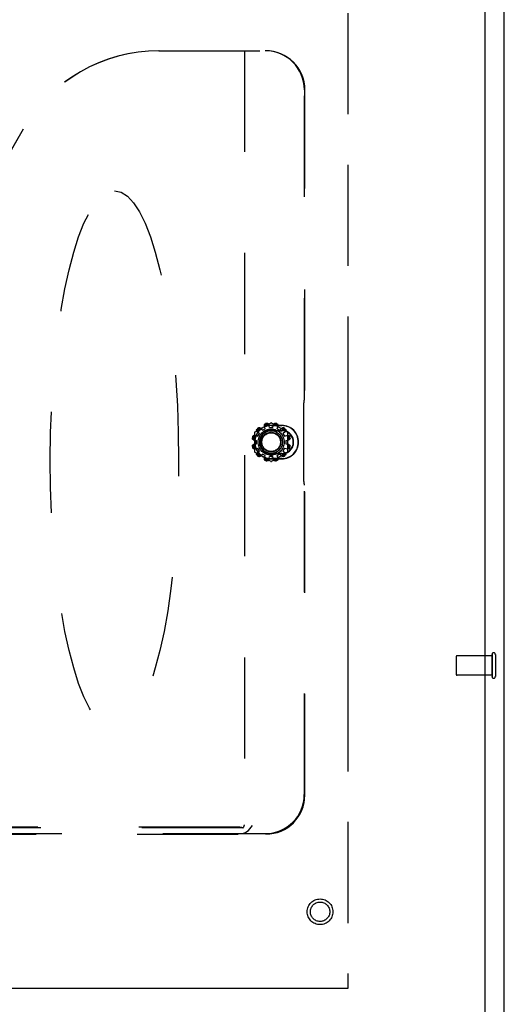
# Model space of a CAD drawing. Header units: inches. Extents: x 0 to 235, y 0 to 152.
# Tile 25 of 93: x 94.12 to 100.31, y 46.86 to 59.44. Entities that reach past the tile are written whole.
import ezdxf

# ---------------------------------------------------------------- set-up
doc = ezdxf.new("R2010")
doc.units = ezdxf.units.IN
doc.header["$LTSCALE"] = 12.916347
doc.header["$MEASUREMENT"] = 0
doc.linetypes.add('HIDDEN', pattern=[0.2, 0.1, -0.1])
doc.linetypes.add('PHANTOM', pattern=[0.8, 0.45, -0.05, 0.1, -0.05, 0.1, -0.05])
doc.layers.get('0').update_dxf_attribs({"linetype": 'CONTINUOUS'})
for name, color, linetype in [('02___PRT_ALL_AXES', 7, 'CONTINUOUS'), ('AVAILABLE_DOOR_SPACE', 7, 'CONTINUOUS'), ('DEFAULT_2', 8, 'HIDDEN')]:
    doc.layers.add(name, color=color, linetype=linetype)

msp = doc.modelspace()

# ---------------------------------------------------------------- linework, layer by layer
at = {"color": 3, "linetype": 'Continuous'}
for p, q in [((100.312, 39.29), (100.312, 111.082)), ((100.062, 108.332), (100.062, 46.04))]:
    msp.add_line(p, q, dxfattribs=at)
at = {"layer": '02___PRT_ALL_AXES', "color": 8, "linetype": 'HIDDEN'}
for p, q in [((97.313, 54.226), (97.353, 54.226)), ((97.162, 54.115), (97.182, 54.15)), ((97.223, 54.191), (97.258, 54.211)), ((97.409, 54.211), (97.444, 54.191)), ((97.484, 54.15), (97.504, 54.115)), ((97.147, 54.02), (97.147, 54.06)), ((97.182, 53.929), (97.162, 53.964)), ((97.504, 53.964), (97.484, 53.929)), ((97.519, 54.06), (97.519, 54.02)), ((97.258, 53.868), (97.223, 53.888)), ((97.353, 53.854), (97.313, 53.854)), ((97.444, 53.888), (97.409, 53.868)), ((100.155, 51.31), (99.708, 51.31)), ((100.155, 51.062), (100.155, 51.31)), ((100.155, 51.062), (99.708, 51.062))]:
    msp.add_line(p, q, dxfattribs=at)
msp.add_circle((97.958, 48.04), 0.124, dxfattribs=at)
at = {"layer": 'AVAILABLE_DOOR_SPACE', "color": 4, "linetype": 'PHANTOM'}
for p, q in [((98.312, 107.311), (98.312, 47.061)), ((98.312, 47.061), (80.875, 47.061))]:
    msp.add_line(p, q, dxfattribs=at)
at = {"layer": 'DEFAULT_2', "color": 8, "linetype": 'HIDDEN'}
for p, q in [((95.897, 59.04), (97.262, 59.04)), ((96.991, 59.04), (96.991, 49.15)), ((97.757, 54.588), (97.757, 58.54)), ((97.764, 49.531), (97.764, 58.54)), ((94.163, 58.039), (93.009, 56.04)), ((94.166, 58.039), (93.011, 56.038)), ((97.745, 54.496), (97.745, 53.583)), ((97.749, 54.541), (97.753, 54.543)), ((97.328, 54.284), (97.124, 54.166)), ((97.192, 54.222), (97.223, 54.191)), ((97.258, 54.211), (97.246, 54.253)), ((97.313, 54.226), (97.302, 54.268)), ((97.47, 54.252), (97.333, 54.252)), ((97.333, 54.25), (97.47, 54.25)), ((97.543, 54.166), (97.338, 54.284)), ((97.353, 54.226), (97.364, 54.268)), ((97.409, 54.211), (97.421, 54.253)), ((97.444, 54.191), (97.474, 54.222)), ((97.119, 54.158), (97.119, 53.921)), ((97.12, 54.127), (97.162, 54.115)), ((97.151, 54.181), (97.182, 54.15)), ((97.333, 54.19), (97.47, 54.19)), ((97.333, 54.185), (97.47, 54.185)), ((97.484, 54.15), (97.515, 54.181)), ((97.504, 54.115), (97.546, 54.127)), ((97.548, 53.921), (97.548, 54.158)), ((97.105, 54.071), (97.147, 54.06)), ((97.105, 54.009), (97.147, 54.02)), ((97.12, 53.952), (97.162, 53.964)), ((97.504, 53.964), (97.546, 53.952)), ((97.519, 54.06), (97.561, 54.071)), ((97.519, 54.02), (97.561, 54.009)), ((97.124, 53.913), (97.328, 53.795)), ((97.151, 53.899), (97.182, 53.929)), ((97.192, 53.857), (97.223, 53.888)), ((97.246, 53.826), (97.258, 53.868)), ((97.302, 53.811), (97.313, 53.854)), ((97.47, 53.894), (97.333, 53.894)), ((97.47, 53.89), (97.333, 53.89)), ((97.338, 53.795), (97.543, 53.913)), ((97.364, 53.811), (97.353, 53.854)), ((97.421, 53.826), (97.409, 53.868)), ((97.444, 53.888), (97.474, 53.857)), ((97.484, 53.929), (97.515, 53.899)), ((97.47, 53.83), (97.333, 53.83)), ((97.333, 53.827), (97.47, 53.827)), ((97.749, 53.538), (97.753, 53.537)), ((97.757, 49.538), (97.757, 53.492)), ((100.155, 51.328), (100.155, 51.044)), ((100.198, 51.328), (100.198, 51.044)), ((99.698, 51.3), (99.698, 51.072)), ((96.971, 49.113), (85.582, 49.113)), ((96.933, 49.119), (85.62, 49.119)), ((85.288, 49.033), (97.266, 49.033)), ((85.615, 49.04), (96.938, 49.04)), ((96.939, 49.04), (97.259, 49.04))]:
    msp.add_line(p, q, dxfattribs=at)
for points in [[(97.166, 54.22), (97.168, 54.222), (97.17, 54.223), (97.172, 54.224), (97.174, 54.225), (97.176, 54.226), (97.178, 54.226), (97.18, 54.226), (97.182, 54.226), (97.184, 54.226), (97.186, 54.226), (97.188, 54.225), (97.189, 54.224), (97.191, 54.223), (97.192, 54.222)], [(97.169, 54.217), (97.17, 54.219), (97.172, 54.219), (97.173, 54.22), (97.174, 54.221), (97.176, 54.221), (97.177, 54.222), (97.178, 54.222), (97.179, 54.222), (97.18, 54.222), (97.181, 54.222), (97.182, 54.222), (97.183, 54.222), (97.185, 54.222), (97.186, 54.222), (97.187, 54.222), (97.188, 54.221), (97.189, 54.221), (97.19, 54.221)], [(97.197, 54.216), (97.196, 54.217), (97.195, 54.218), (97.194, 54.219), (97.193, 54.22), (97.191, 54.22), (97.19, 54.221)], [(97.246, 54.253), (97.246, 54.254), (97.246, 54.256), (97.246, 54.258), (97.246, 54.26), (97.246, 54.262), (97.247, 54.264), (97.248, 54.266), (97.249, 54.267), (97.251, 54.269), (97.253, 54.27), (97.254, 54.272), (97.256, 54.273), (97.258, 54.274), (97.26, 54.274)], [(97.248, 54.255), (97.248, 54.253), (97.248, 54.252), (97.247, 54.25), (97.247, 54.248), (97.248, 54.247), (97.248, 54.246)], [(97.248, 54.255), (97.249, 54.256), (97.249, 54.257), (97.249, 54.258), (97.249, 54.259), (97.25, 54.26), (97.25, 54.261), (97.251, 54.261), (97.251, 54.262), (97.252, 54.263), (97.252, 54.264), (97.253, 54.265), (97.254, 54.266), (97.255, 54.267), (97.256, 54.268), (97.257, 54.269), (97.258, 54.269), (97.26, 54.27), (97.261, 54.271)], [(97.279, 54.28), (97.281, 54.28), (97.283, 54.28), (97.286, 54.28), (97.288, 54.28), (97.29, 54.279), (97.292, 54.279), (97.294, 54.278), (97.296, 54.277), (97.297, 54.276), (97.299, 54.274), (97.3, 54.273), (97.301, 54.271), (97.302, 54.27), (97.302, 54.268)], [(97.28, 54.276), (97.282, 54.276), (97.283, 54.276), (97.285, 54.276), (97.286, 54.276), (97.288, 54.276), (97.289, 54.275), (97.29, 54.275), (97.291, 54.275), (97.292, 54.274), (97.293, 54.274), (97.294, 54.273), (97.295, 54.272), (97.296, 54.272), (97.296, 54.271), (97.297, 54.271), (97.298, 54.27), (97.299, 54.269), (97.299, 54.268)], [(97.304, 54.261), (97.304, 54.262), (97.303, 54.263), (97.302, 54.265), (97.302, 54.266), (97.301, 54.267), (97.299, 54.268)], [(97.367, 54.268), (97.366, 54.267), (97.365, 54.266), (97.364, 54.265), (97.363, 54.263), (97.363, 54.262), (97.362, 54.261)], [(97.364, 54.268), (97.365, 54.27), (97.366, 54.271), (97.367, 54.273), (97.368, 54.274), (97.369, 54.276), (97.371, 54.277), (97.373, 54.278), (97.375, 54.279), (97.377, 54.279), (97.379, 54.28), (97.381, 54.28), (97.383, 54.28), (97.385, 54.28), (97.387, 54.28)], [(97.367, 54.268), (97.368, 54.269), (97.369, 54.27), (97.369, 54.271), (97.37, 54.271), (97.371, 54.272), (97.372, 54.272), (97.373, 54.273), (97.374, 54.274), (97.375, 54.274), (97.376, 54.275), (97.377, 54.275), (97.378, 54.275), (97.379, 54.276), (97.38, 54.276), (97.382, 54.276), (97.383, 54.276), (97.385, 54.276), (97.386, 54.276)], [(97.405, 54.271), (97.407, 54.27), (97.408, 54.269), (97.41, 54.269), (97.411, 54.268), (97.412, 54.267), (97.413, 54.266), (97.414, 54.265), (97.414, 54.264), (97.415, 54.263), (97.415, 54.262), (97.416, 54.261), (97.416, 54.261), (97.417, 54.26), (97.417, 54.259), (97.418, 54.258), (97.418, 54.257), (97.418, 54.256), (97.418, 54.255)], [(97.406, 54.274), (97.408, 54.274), (97.41, 54.273), (97.412, 54.272), (97.414, 54.27), (97.416, 54.269), (97.417, 54.267), (97.418, 54.266), (97.419, 54.264), (97.42, 54.262), (97.421, 54.26), (97.421, 54.258), (97.421, 54.256), (97.421, 54.254), (97.421, 54.253)], [(97.419, 54.246), (97.419, 54.247), (97.419, 54.248), (97.419, 54.25), (97.419, 54.252), (97.419, 54.253), (97.418, 54.255)], [(97.477, 54.221), (97.475, 54.22), (97.474, 54.22), (97.473, 54.219), (97.471, 54.218), (97.47, 54.217), (97.469, 54.216)], [(97.474, 54.222), (97.476, 54.223), (97.477, 54.224), (97.479, 54.225), (97.481, 54.226), (97.483, 54.226), (97.485, 54.226), (97.487, 54.226), (97.489, 54.226), (97.491, 54.226), (97.493, 54.225), (97.495, 54.224), (97.497, 54.223), (97.499, 54.222), (97.5, 54.22)], [(97.477, 54.221), (97.478, 54.221), (97.479, 54.221), (97.48, 54.222), (97.481, 54.222), (97.482, 54.222), (97.483, 54.222), (97.484, 54.222), (97.485, 54.222), (97.486, 54.222), (97.487, 54.222), (97.488, 54.222), (97.49, 54.222), (97.491, 54.221), (97.492, 54.221), (97.493, 54.22), (97.495, 54.219), (97.496, 54.219), (97.497, 54.217)], [(97.105, 54.071), (97.103, 54.071), (97.102, 54.072), (97.1, 54.073), (97.099, 54.074), (97.097, 54.076), (97.096, 54.077), (97.095, 54.079), (97.094, 54.081), (97.093, 54.083), (97.093, 54.085), (97.093, 54.087), (97.093, 54.089), (97.093, 54.092), (97.093, 54.094)], [(97.105, 54.073), (97.104, 54.074), (97.103, 54.075), (97.102, 54.076), (97.102, 54.076), (97.101, 54.077), (97.1, 54.078), (97.1, 54.079), (97.099, 54.08), (97.099, 54.081), (97.098, 54.082), (97.098, 54.083), (97.097, 54.084), (97.097, 54.085), (97.097, 54.087), (97.097, 54.088), (97.097, 54.089), (97.097, 54.091), (97.097, 54.093)], [(97.098, 54.113), (97.099, 54.115), (97.1, 54.117), (97.101, 54.119), (97.102, 54.12), (97.104, 54.122), (97.106, 54.123), (97.107, 54.125), (97.109, 54.126), (97.111, 54.126), (97.113, 54.127), (97.115, 54.127), (97.117, 54.127), (97.118, 54.127), (97.12, 54.127)], [(97.102, 54.112), (97.103, 54.113), (97.103, 54.115), (97.104, 54.116), (97.105, 54.117), (97.106, 54.118), (97.107, 54.119), (97.108, 54.12), (97.109, 54.121), (97.11, 54.121), (97.11, 54.122), (97.111, 54.122), (97.112, 54.123), (97.113, 54.123), (97.114, 54.123), (97.115, 54.124), (97.116, 54.124), (97.117, 54.124), (97.118, 54.125)], [(97.127, 54.125), (97.126, 54.125), (97.124, 54.125), (97.123, 54.125), (97.121, 54.125), (97.12, 54.125), (97.118, 54.125)], [(97.151, 54.181), (97.15, 54.182), (97.149, 54.183), (97.148, 54.185), (97.147, 54.187), (97.147, 54.189), (97.147, 54.191), (97.147, 54.193), (97.147, 54.195), (97.147, 54.197), (97.148, 54.199), (97.149, 54.201), (97.15, 54.203), (97.151, 54.205), (97.153, 54.206)], [(97.152, 54.183), (97.152, 54.184), (97.152, 54.185), (97.151, 54.186), (97.151, 54.187), (97.151, 54.188), (97.151, 54.189), (97.151, 54.19), (97.151, 54.191), (97.151, 54.193), (97.151, 54.194), (97.151, 54.195), (97.151, 54.196), (97.152, 54.197), (97.152, 54.198), (97.153, 54.2), (97.153, 54.201), (97.154, 54.202), (97.155, 54.204)], [(97.152, 54.183), (97.153, 54.182), (97.153, 54.18), (97.154, 54.179), (97.155, 54.178), (97.155, 54.176), (97.156, 54.175)], [(97.51, 54.175), (97.511, 54.176), (97.512, 54.178), (97.513, 54.179), (97.513, 54.18), (97.514, 54.182), (97.514, 54.183)], [(97.511, 54.204), (97.512, 54.202), (97.513, 54.201), (97.514, 54.2), (97.515, 54.198), (97.515, 54.197), (97.515, 54.196), (97.516, 54.195), (97.516, 54.194), (97.516, 54.193), (97.516, 54.191), (97.516, 54.19), (97.516, 54.189), (97.516, 54.188), (97.515, 54.187), (97.515, 54.186), (97.515, 54.185), (97.515, 54.184), (97.514, 54.183)], [(97.514, 54.206), (97.515, 54.205), (97.517, 54.203), (97.518, 54.201), (97.519, 54.199), (97.519, 54.197), (97.52, 54.195), (97.52, 54.193), (97.52, 54.191), (97.52, 54.189), (97.519, 54.187), (97.519, 54.185), (97.518, 54.183), (97.517, 54.182), (97.515, 54.181)], [(97.548, 54.125), (97.547, 54.125), (97.545, 54.125), (97.544, 54.125), (97.542, 54.125), (97.541, 54.125), (97.539, 54.125)], [(97.546, 54.127), (97.548, 54.127), (97.55, 54.127), (97.552, 54.127), (97.554, 54.127), (97.556, 54.126), (97.558, 54.126), (97.559, 54.125), (97.561, 54.123), (97.563, 54.122), (97.564, 54.12), (97.565, 54.119), (97.566, 54.117), (97.567, 54.115), (97.568, 54.113)], [(97.548, 54.125), (97.549, 54.124), (97.55, 54.124), (97.551, 54.124), (97.552, 54.123), (97.553, 54.123), (97.554, 54.123), (97.555, 54.122), (97.556, 54.122), (97.557, 54.121), (97.558, 54.12), (97.559, 54.12), (97.56, 54.119), (97.561, 54.118), (97.561, 54.117), (97.562, 54.116), (97.563, 54.115), (97.564, 54.113), (97.564, 54.112)], [(97.573, 54.094), (97.574, 54.092), (97.574, 54.089), (97.574, 54.087), (97.574, 54.085), (97.573, 54.083), (97.572, 54.081), (97.572, 54.079), (97.571, 54.077), (97.569, 54.076), (97.568, 54.074), (97.566, 54.073), (97.565, 54.072), (97.563, 54.071), (97.561, 54.071)], [(97.569, 54.093), (97.57, 54.091), (97.57, 54.089), (97.57, 54.088), (97.57, 54.087), (97.569, 54.085), (97.569, 54.084), (97.569, 54.083), (97.568, 54.082), (97.568, 54.081), (97.567, 54.08), (97.567, 54.079), (97.566, 54.078), (97.566, 54.077), (97.565, 54.076), (97.564, 54.076), (97.563, 54.075), (97.563, 54.074), (97.562, 54.073)], [(97.093, 53.985), (97.093, 53.988), (97.093, 53.99), (97.093, 53.992), (97.093, 53.994), (97.093, 53.996), (97.094, 53.998), (97.095, 54), (97.096, 54.002), (97.097, 54.003), (97.099, 54.005), (97.1, 54.006), (97.102, 54.007), (97.103, 54.008), (97.105, 54.009)], [(97.097, 53.986), (97.097, 53.988), (97.097, 53.99), (97.097, 53.991), (97.097, 53.993), (97.097, 53.994), (97.097, 53.995), (97.098, 53.996), (97.098, 53.997), (97.099, 53.998), (97.099, 53.999), (97.1, 54), (97.1, 54.001), (97.101, 54.002), (97.102, 54.003), (97.102, 54.003), (97.103, 54.004), (97.104, 54.005), (97.105, 54.006)], [(97.12, 53.952), (97.118, 53.952), (97.117, 53.952), (97.115, 53.952), (97.113, 53.952), (97.111, 53.953), (97.109, 53.954), (97.107, 53.955), (97.106, 53.956), (97.104, 53.957), (97.102, 53.959), (97.101, 53.961), (97.1, 53.962), (97.099, 53.964), (97.098, 53.967)], [(97.118, 53.955), (97.117, 53.955), (97.116, 53.955), (97.115, 53.955), (97.114, 53.956), (97.113, 53.956), (97.112, 53.956), (97.111, 53.957), (97.11, 53.957), (97.11, 53.958), (97.109, 53.959), (97.108, 53.959), (97.107, 53.96), (97.106, 53.961), (97.105, 53.962), (97.104, 53.963), (97.103, 53.964), (97.103, 53.966), (97.102, 53.968)], [(97.105, 54.073), (97.106, 54.072), (97.107, 54.071), (97.108, 54.07), (97.109, 54.07), (97.111, 54.069), (97.112, 54.069)], [(97.112, 54.01), (97.111, 54.01), (97.109, 54.009), (97.108, 54.009), (97.107, 54.008), (97.106, 54.007), (97.105, 54.006)], [(97.568, 53.967), (97.567, 53.964), (97.566, 53.962), (97.565, 53.961), (97.564, 53.959), (97.563, 53.957), (97.561, 53.956), (97.559, 53.955), (97.558, 53.954), (97.556, 53.953), (97.554, 53.952), (97.552, 53.952), (97.55, 53.952), (97.548, 53.952), (97.546, 53.952)], [(97.564, 53.968), (97.564, 53.966), (97.563, 53.964), (97.562, 53.963), (97.561, 53.962), (97.561, 53.961), (97.56, 53.96), (97.559, 53.959), (97.558, 53.959), (97.557, 53.958), (97.556, 53.957), (97.555, 53.957), (97.554, 53.956), (97.553, 53.956), (97.552, 53.956), (97.551, 53.955), (97.55, 53.955), (97.549, 53.955), (97.548, 53.955)], [(97.554, 54.069), (97.556, 54.069), (97.557, 54.07), (97.558, 54.07), (97.56, 54.071), (97.561, 54.072), (97.562, 54.073)], [(97.562, 54.006), (97.561, 54.007), (97.56, 54.008), (97.558, 54.009), (97.557, 54.009), (97.556, 54.01), (97.554, 54.01)], [(97.561, 54.009), (97.563, 54.008), (97.565, 54.007), (97.566, 54.006), (97.568, 54.005), (97.569, 54.003), (97.571, 54.002), (97.572, 54), (97.572, 53.998), (97.573, 53.996), (97.574, 53.994), (97.574, 53.992), (97.574, 53.99), (97.574, 53.988), (97.573, 53.985)], [(97.562, 54.006), (97.563, 54.005), (97.563, 54.004), (97.564, 54.003), (97.565, 54.003), (97.566, 54.002), (97.566, 54.001), (97.567, 54), (97.567, 53.999), (97.568, 53.998), (97.568, 53.997), (97.569, 53.996), (97.569, 53.995), (97.569, 53.994), (97.57, 53.993), (97.57, 53.991), (97.57, 53.99), (97.57, 53.988), (97.569, 53.986)], [(97.118, 53.955), (97.12, 53.954), (97.121, 53.954), (97.123, 53.954), (97.124, 53.954), (97.126, 53.954), (97.127, 53.954)], [(97.153, 53.873), (97.151, 53.874), (97.15, 53.876), (97.149, 53.878), (97.148, 53.88), (97.147, 53.882), (97.147, 53.884), (97.147, 53.886), (97.147, 53.888), (97.147, 53.89), (97.147, 53.892), (97.148, 53.894), (97.149, 53.896), (97.15, 53.897), (97.151, 53.899)], [(97.155, 53.875), (97.154, 53.877), (97.153, 53.878), (97.153, 53.879), (97.152, 53.881), (97.152, 53.882), (97.151, 53.883), (97.151, 53.884), (97.151, 53.885), (97.151, 53.887), (97.151, 53.888), (97.151, 53.889), (97.151, 53.89), (97.151, 53.891), (97.151, 53.892), (97.151, 53.893), (97.152, 53.894), (97.152, 53.895), (97.152, 53.896)], [(97.156, 53.904), (97.155, 53.903), (97.155, 53.902), (97.154, 53.9), (97.153, 53.899), (97.153, 53.897), (97.152, 53.896)], [(97.192, 53.857), (97.191, 53.856), (97.189, 53.855), (97.188, 53.854), (97.186, 53.854), (97.184, 53.853), (97.182, 53.853), (97.18, 53.853), (97.178, 53.853), (97.176, 53.854), (97.174, 53.854), (97.172, 53.855), (97.17, 53.856), (97.168, 53.857), (97.166, 53.859)], [(97.19, 53.858), (97.189, 53.858), (97.188, 53.858), (97.187, 53.858), (97.186, 53.857), (97.185, 53.857), (97.183, 53.857), (97.182, 53.857), (97.181, 53.857), (97.18, 53.857), (97.179, 53.857), (97.178, 53.857), (97.177, 53.858), (97.176, 53.858), (97.174, 53.858), (97.173, 53.859), (97.172, 53.86), (97.17, 53.861), (97.169, 53.862)], [(97.19, 53.858), (97.191, 53.859), (97.193, 53.859), (97.194, 53.86), (97.195, 53.861), (97.196, 53.862), (97.197, 53.863)], [(97.469, 53.863), (97.47, 53.862), (97.471, 53.861), (97.473, 53.86), (97.474, 53.859), (97.475, 53.859), (97.477, 53.858)], [(97.5, 53.859), (97.499, 53.857), (97.497, 53.856), (97.495, 53.855), (97.493, 53.854), (97.491, 53.854), (97.489, 53.853), (97.487, 53.853), (97.485, 53.853), (97.483, 53.853), (97.481, 53.854), (97.479, 53.854), (97.477, 53.855), (97.476, 53.856), (97.474, 53.857)], [(97.497, 53.862), (97.496, 53.861), (97.495, 53.86), (97.493, 53.859), (97.492, 53.858), (97.491, 53.858), (97.49, 53.858), (97.488, 53.857), (97.487, 53.857), (97.486, 53.857), (97.485, 53.857), (97.484, 53.857), (97.483, 53.857), (97.482, 53.857), (97.481, 53.857), (97.48, 53.858), (97.479, 53.858), (97.478, 53.858), (97.477, 53.858)], [(97.514, 53.896), (97.514, 53.897), (97.513, 53.899), (97.513, 53.9), (97.512, 53.902), (97.511, 53.903), (97.51, 53.904)], [(97.514, 53.896), (97.515, 53.895), (97.515, 53.894), (97.515, 53.893), (97.515, 53.892), (97.516, 53.891), (97.516, 53.89), (97.516, 53.889), (97.516, 53.888), (97.516, 53.887), (97.516, 53.885), (97.516, 53.884), (97.515, 53.883), (97.515, 53.882), (97.515, 53.881), (97.514, 53.879), (97.513, 53.878), (97.512, 53.877), (97.511, 53.875)], [(97.515, 53.899), (97.517, 53.897), (97.518, 53.896), (97.519, 53.894), (97.519, 53.892), (97.52, 53.89), (97.52, 53.888), (97.52, 53.886), (97.52, 53.884), (97.519, 53.882), (97.519, 53.88), (97.518, 53.878), (97.517, 53.876), (97.515, 53.874), (97.514, 53.873)], [(97.539, 53.954), (97.541, 53.954), (97.542, 53.954), (97.544, 53.954), (97.545, 53.954), (97.547, 53.954), (97.548, 53.955)], [(97.26, 53.805), (97.258, 53.805), (97.256, 53.806), (97.254, 53.807), (97.253, 53.809), (97.251, 53.81), (97.249, 53.812), (97.248, 53.813), (97.247, 53.815), (97.246, 53.817), (97.246, 53.819), (97.246, 53.821), (97.246, 53.823), (97.246, 53.825), (97.246, 53.826)], [(97.248, 53.834), (97.248, 53.832), (97.247, 53.831), (97.247, 53.829), (97.248, 53.828), (97.248, 53.826), (97.248, 53.825)], [(97.261, 53.808), (97.26, 53.809), (97.258, 53.81), (97.257, 53.811), (97.256, 53.811), (97.255, 53.812), (97.254, 53.813), (97.253, 53.814), (97.252, 53.815), (97.252, 53.816), (97.251, 53.817), (97.251, 53.818), (97.25, 53.819), (97.25, 53.82), (97.249, 53.821), (97.249, 53.822), (97.249, 53.823), (97.249, 53.824), (97.248, 53.825)], [(97.302, 53.811), (97.302, 53.81), (97.301, 53.808), (97.3, 53.806), (97.299, 53.805), (97.297, 53.803), (97.296, 53.802), (97.294, 53.801), (97.292, 53.8), (97.29, 53.8), (97.288, 53.799), (97.286, 53.799), (97.283, 53.799), (97.281, 53.799), (97.279, 53.8)], [(97.299, 53.811), (97.299, 53.81), (97.298, 53.809), (97.297, 53.809), (97.296, 53.808), (97.296, 53.807), (97.295, 53.807), (97.294, 53.806), (97.293, 53.806), (97.292, 53.805), (97.291, 53.805), (97.29, 53.804), (97.289, 53.804), (97.288, 53.803), (97.286, 53.803), (97.285, 53.803), (97.283, 53.803), (97.282, 53.803), (97.28, 53.803)], [(97.299, 53.811), (97.301, 53.812), (97.302, 53.813), (97.302, 53.814), (97.303, 53.816), (97.304, 53.817), (97.304, 53.818)], [(97.362, 53.818), (97.363, 53.817), (97.363, 53.816), (97.364, 53.814), (97.365, 53.813), (97.366, 53.812), (97.367, 53.811)], [(97.387, 53.8), (97.385, 53.799), (97.383, 53.799), (97.381, 53.799), (97.379, 53.799), (97.377, 53.8), (97.375, 53.8), (97.373, 53.801), (97.371, 53.802), (97.369, 53.803), (97.368, 53.805), (97.367, 53.806), (97.366, 53.808), (97.365, 53.81), (97.364, 53.811)], [(97.386, 53.803), (97.385, 53.803), (97.383, 53.803), (97.382, 53.803), (97.38, 53.803), (97.379, 53.803), (97.378, 53.804), (97.377, 53.804), (97.375, 53.805), (97.374, 53.805), (97.374, 53.806), (97.373, 53.806), (97.372, 53.807), (97.371, 53.807), (97.37, 53.808), (97.369, 53.809), (97.369, 53.809), (97.368, 53.81), (97.367, 53.811)], [(97.418, 53.825), (97.418, 53.824), (97.418, 53.823), (97.418, 53.822), (97.417, 53.821), (97.417, 53.82), (97.416, 53.819), (97.416, 53.818), (97.415, 53.817), (97.415, 53.816), (97.414, 53.815), (97.413, 53.814), (97.413, 53.813), (97.412, 53.812), (97.411, 53.811), (97.41, 53.811), (97.408, 53.81), (97.407, 53.809), (97.405, 53.808)], [(97.421, 53.826), (97.421, 53.825), (97.421, 53.823), (97.421, 53.821), (97.421, 53.819), (97.42, 53.817), (97.419, 53.815), (97.418, 53.813), (97.417, 53.812), (97.416, 53.81), (97.414, 53.809), (97.412, 53.807), (97.41, 53.806), (97.408, 53.805), (97.406, 53.805)], [(97.418, 53.825), (97.419, 53.826), (97.419, 53.828), (97.419, 53.829), (97.419, 53.831), (97.419, 53.832), (97.419, 53.834)], [(96.939, 49.04), (96.96, 49.041), (96.981, 49.046), (97.003, 49.054), (97.024, 49.065), (97.043, 49.08), (97.062, 49.098), (97.079, 49.119), (97.094, 49.143)]]:
    msp.add_lwpolyline(points, dxfattribs=at)
for centre, radius in [((97.333, 54.04), 0.167), ((97.333, 54.04), 0.145), ((97.333, 54.04), 0.125), ((97.333, 54.04), 0.119), ((97.958, 48.04), 0.164), ((97.958, 48.04), 0.124)]:
    msp.add_circle(centre, radius, dxfattribs=at)
for centre, radius, start, end in [((97.333, 54.04), 0.213, 90, 270), ((97.333, 54.04), 0.21, 90, 270), ((97.333, 54.04), 0.231, 128.4357, 141.5643), ((97.333, 54.04), 0.246, 132.7238, 137.2762), ((97.333, 54.04), 0.242, 132.6908, 137.3092), ((97.333, 54.04), 0.231, 98.4357, 111.5643), ((97.333, 54.04), 0.246, 102.7238, 107.2762), ((97.333, 54.04), 0.242, 102.6908, 107.3092), ((97.333, 54.276), 0.01, 60, 120), ((97.333, 54.04), 0.231, 68.4357, 81.5643), ((97.333, 54.04), 0.242, 72.6908, 77.3092), ((97.333, 54.04), 0.246, 72.7238, 77.2762), ((97.47, 54.04), 0.213, 270, 90), ((97.47, 54.04), 0.21, 270, 90), ((97.333, 54.04), 0.231, 38.4357, 51.5643), ((97.333, 54.04), 0.242, 42.6908, 47.3092), ((97.333, 54.04), 0.246, 42.7238, 47.2762), ((97.333, 54.04), 0.246, 162.7238, 167.2762), ((97.333, 54.04), 0.242, 162.6908, 167.3092), ((97.333, 54.04), 0.231, 158.4357, 171.5643), ((97.129, 54.158), 0.01, 120, 180), ((97.333, 54.04), 0.15, 90, 270), ((97.333, 54.04), 0.145, 90, 270), ((97.47, 54.04), 0.15, 270, 90), ((97.47, 54.04), 0.145, 270, 90), ((97.538, 54.158), 0.01, 0, 60), ((97.333, 54.04), 0.231, 8.4357, 21.5643), ((97.333, 54.04), 0.242, 12.6908, 17.3092), ((97.333, 54.04), 0.246, 12.7238, 17.2762), ((97.333, 54.04), 0.246, 192.7238, 197.2762), ((97.333, 54.04), 0.242, 192.6908, 197.3092), ((97.333, 54.04), 0.231, 188.4357, 201.5643), ((97.333, 54.04), 0.231, 338.4357, 351.5643), ((97.333, 54.04), 0.242, 342.6908, 347.3092), ((97.333, 54.04), 0.246, 342.7238, 347.2762), ((97.129, 53.921), 0.01, 180, 240), ((97.333, 54.04), 0.231, 218.4357, 231.5643), ((97.333, 54.04), 0.246, 222.7238, 227.2762), ((97.333, 54.04), 0.242, 222.6908, 227.3092), ((97.333, 54.04), 0.231, 308.4357, 321.5643), ((97.333, 54.04), 0.242, 312.6908, 317.3092), ((97.333, 54.04), 0.246, 312.7238, 317.2762), ((97.538, 53.921), 0.01, 300, 360), ((97.333, 54.04), 0.231, 248.4357, 261.5643), ((97.333, 54.04), 0.246, 252.7238, 257.2762), ((97.333, 54.04), 0.242, 252.6908, 257.3092), ((97.333, 53.803), 0.01, 240, 300), ((97.333, 54.04), 0.231, 278.4357, 291.5643), ((97.333, 54.04), 0.242, 282.6908, 287.3092), ((97.333, 54.04), 0.246, 282.7238, 287.2762), ((100.176, 51.328), 0.0215, 0, 180), ((99.708, 51.3), 0.01, 90, 180), ((99.708, 51.072), 0.01, 180, 270), ((100.176, 51.044), 0.0215, 180, 360)]:
    msp.add_arc(centre, radius, start, end, dxfattribs=at)
for centre, major_axis, ratio, start_param, end_param in [((95.897, 57.04), (2.002, 0), 0.999188, 1.570796, 2.618346), ((95.9, 57.04), (2.002, 0), 0.999188, 1.570796, 2.618346), ((97.255, 58.54), (0.502, 0), 0.996195, 0, 1.570796), ((97.262, 58.54), (-0.502, 0), 0.996195, 3.141593, 4.712389), ((97.749, 54.496), (0, 0.045), 0.087489, 0.034907, 1.570796), ((97.753, 54.588), (0, 0.045), 0.087489, -3.106686, -1.570796), ((97.749, 53.583), (0, 0.045), 0.087489, -4.712389, -3.176499), ((97.753, 53.492), (0, 0.045), 0.087489, -1.570796, -0.034907), ((97.255, 49.541), (0.356, -0.356), 0.992433, -0.7816, 0.7816), ((97.262, 49.534), (-0.356, 0.356), 0.992433, 2.359993, 3.923193), ((97.015, 49.081), (0.0935, -0.0338), 0.173952, 2.118848, 2.693359), ((96.945, 49.151), (-0.033, 0.033), 0.964231, -3.334272, -2.374403)]:
    msp.add_ellipse(centre, major_axis=major_axis, ratio=ratio, start_param=start_param, end_param=end_param, dxfattribs=at)
msp.add_ellipse((95.331, 53.81), major_axis=(0, 3.44), ratio=0.238372, dxfattribs=at)

doc.saveas('drawing.dxf')
